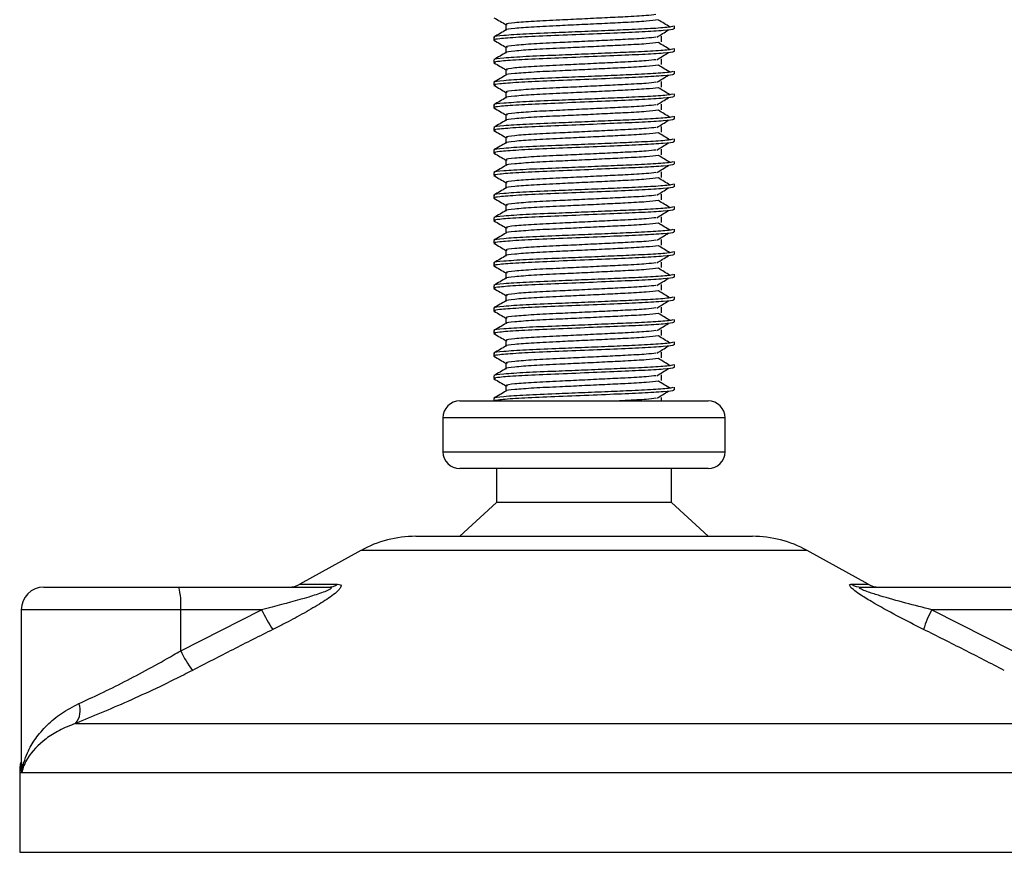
# Model space of a CAD drawing. Header units: millimetres. Extents: x -535 to 1155, y 0 to 326.
# Tile 86 of 116: x 672 to 696, y 112 to 133. Entities that reach past the tile are written whole.
import ezdxf

# ---------------------------------------------------------------- set-up
doc = ezdxf.new("R2010")
doc.units = ezdxf.units.MM

msp = doc.modelspace()

# ---------------------------------------------------------------- linework, layer by layer
at = {"color": 7, "linetype": 'Continuous', "lineweight": 25}
for p, q in [((684.1555, 132.4371), (684.1555, 132.3037)), ((688.2186, 132.3345), (688.2186, 132.4025)), ((683.8606, 132.1301), (683.8606, 132.062)), ((687.905, 132.0164), (687.905, 132.1525)), ((684.1555, 131.8923), (684.1555, 131.759)), ((688.2186, 131.7897), (688.2186, 131.8577)), ((683.8606, 131.5853), (683.8606, 131.5173)), ((687.905, 131.4716), (687.905, 131.6078)), ((684.1555, 131.3476), (684.1555, 131.2142)), ((688.2186, 131.245), (688.2186, 131.313)), ((683.8606, 131.0406), (683.8606, 130.9725)), ((687.905, 130.9269), (687.905, 131.0631)), ((684.1555, 130.8028), (684.1555, 130.6695)), ((688.2186, 130.7002), (688.2186, 130.7682)), ((683.8606, 130.4958), (683.8606, 130.4278)), ((687.905, 130.3821), (687.905, 130.5183)), ((684.1555, 130.2581), (684.1555, 130.1247)), ((688.2186, 130.1555), (688.2186, 130.2235)), ((687.905, 129.8374), (687.905, 129.9736)), ((683.8606, 129.9511), (683.8606, 129.883)), ((684.1555, 129.7133), (684.1555, 129.58)), ((688.2186, 129.6107), (688.2186, 129.6787)), ((683.8606, 129.4063), (683.8606, 129.3383)), ((687.905, 129.2926), (687.905, 129.4288)), ((684.1555, 129.1686), (684.1555, 129.0352)), ((688.2186, 129.066), (688.2186, 129.134)), ((683.8606, 128.8616), (683.8606, 128.7935)), ((687.905, 128.7479), (687.905, 128.8841)), ((684.1555, 128.6238), (684.1555, 128.4905)), ((688.2186, 128.5212), (688.2186, 128.5893)), ((683.8606, 128.3168), (683.8606, 128.2488)), ((687.905, 128.2031), (687.905, 128.3393)), ((684.1555, 128.0791), (684.1555, 127.9457)), ((688.2186, 127.9765), (688.2186, 128.0445)), ((683.8606, 127.7721), (683.8606, 127.7041)), ((687.905, 127.6584), (687.905, 127.7946)), ((684.1555, 127.5343), (684.1555, 127.401)), ((688.2186, 127.4317), (688.2186, 127.4998)), ((683.8606, 127.2273), (683.8606, 127.1593)), ((687.905, 127.1136), (687.905, 127.2498)), ((684.1555, 126.9896), (684.1555, 126.8562)), ((688.2186, 126.887), (688.2186, 126.955)), ((683.8606, 126.6826), (683.8606, 126.6146)), ((687.905, 126.5689), (687.905, 126.7051)), ((684.1555, 126.4448), (684.1555, 126.3115)), ((688.2186, 126.3423), (688.2186, 126.4103)), ((683.8606, 126.1378), (683.8606, 126.0698)), ((687.905, 126.0242), (687.905, 126.1603)), ((684.1555, 125.9001), (684.1555, 125.7667)), ((688.2186, 125.7975), (688.2186, 125.8655)), ((683.8606, 125.5931), (683.8606, 125.5251)), ((687.905, 125.4794), (687.905, 125.6156)), ((684.1555, 125.3554), (684.1555, 125.222)), ((688.2186, 125.2528), (688.2186, 125.3208)), ((683.8606, 125.0484), (683.8606, 124.9803)), ((687.905, 124.9347), (687.905, 125.0708)), ((684.1555, 124.8106), (684.1555, 124.6772)), ((688.2186, 124.708), (688.2186, 124.776)), ((687.905, 124.3899), (687.905, 124.5261)), ((683.8606, 124.5036), (683.8606, 124.4356)), ((684.1555, 124.2659), (684.1555, 124.1325)), ((688.2186, 124.1633), (688.2186, 124.2313)), ((683.8606, 123.9589), (683.8606, 123.8908)), ((687.905, 123.8452), (687.905, 123.9814)), ((684.1555, 123.7211), (684.1555, 123.5878)), ((688.2186, 123.6185), (688.2186, 123.6865)), ((683.0435, 123.3534), (689.0357, 123.3534)), ((683.8606, 123.4141), (683.8606, 123.3534)), ((687.905, 123.3534), (687.905, 123.4366)), ((682.635, 122.9449), (682.635, 122.1277)), ((689.4443, 122.9449), (682.635, 122.9449)), ((689.4443, 122.1277), (689.4443, 122.9449)), ((682.635, 122.1277), (686.3348, 122.1277)), ((686.3348, 122.1277), (689.4443, 122.1277)), ((686.2994, 121.7192), (683.0435, 121.7192)), ((683.9287, 121.7192), (683.9287, 120.9021)), ((689.0357, 121.7192), (686.2994, 121.7192)), ((688.1505, 120.9021), (688.1505, 121.7192)), ((683.9287, 120.9021), (683.0435, 120.0849)), ((686.2227, 120.9021), (683.9287, 120.9021)), ((688.1505, 120.9021), (686.2227, 120.9021)), ((689.0357, 120.0849), (688.1505, 120.9021)), ((681.977, 120.0849), (690.1023, 120.0849)), ((680.6573, 119.7439), (679.1832, 118.9275)), ((691.4219, 119.7439), (680.6573, 119.7439)), ((692.896, 118.9275), (691.4219, 119.7439)), ((673.0037, 118.8593), (676.2596, 118.8593)), ((676.2596, 118.8593), (679.8644, 118.8593)), ((679.1832, 118.9275), (680.0933, 118.9275)), ((692.4862, 118.9275), (692.896, 118.9275)), ((692.7344, 118.8593), (696.3393, 118.8593)), ((672.4589, 118.3145), (672.4589, 114.5822)), ((676.3068, 118.3145), (672.4589, 118.3145)), ((676.3068, 117.3248), (678.2599, 118.3145)), ((676.3068, 117.3248), (676.3068, 118.3145)), ((678.2599, 118.3145), (676.3068, 118.3145)), ((694.4333, 118.3145), (696.3865, 117.3248)), ((696.3865, 118.3145), (694.4333, 118.3145)), ((673.7704, 115.5711), (698.8219, 115.5711)), ((672.421, 114.3797), (672.421, 112.4585)), ((672.4723, 114.3797), (672.421, 114.3797)), ((699.6583, 114.3797), (672.4723, 114.3797)), ((672.421, 112.4585), (699.6583, 112.4585))]:
    msp.add_line(p, q, dxfattribs=at)
for centre, radius, start, end in [((683.0435, 122.9449), 0.4086, 90, 180), ((689.0357, 122.9449), 0.4086, 0, 90), ((683.0435, 122.1277), 0.4086, 180, 270), ((689.0357, 122.1277), 0.4086, 270, 0), ((681.977, 117.3612), 2.7237, 90, 118.97971), ((690.1023, 117.3612), 2.7237, 61.02029, 90), ((673.0037, 118.3145), 0.5447, 90, 180), ((674.7007, 118.4497), 1.6117, 355.18945, 14.72175), ((678.9193, 119.404), 0.5447, 270, 298.97971), ((679.8625, 119.2839), 0.4246, 270.25772, 302.92857), ((692.7352, 119.3478), 0.4885, 239.35943, 269.90333), ((693.16, 119.404), 0.5447, 241.02029, 270), ((681.0057, 119.5649), 3.0171, 204.48322, 214.91599), ((696.5915, 117.1388), 2.4577, 151.4197, 163.47164), ((678.9137, 118.5473), 2.8793, 205.12367, 216.1625), ((673.4001, 115.8782), 0.4812, 320.3326, 20.61478), ((673.7828, 114.3797), 1.3619, 169.40991, 180)]:
    msp.add_arc(centre, radius, start, end, dxfattribs=at)
for points, knots in [([(683.8658, 132.6014), (683.9151, 132.5728), (684.0117, 132.517), (684.1082, 132.4611), (684.1555, 132.4337)], [0, 0, 0, 0, 0.5102373, 1, 1, 1, 1]), ([(687.7759, 132.6771), (687.7065, 132.6684), (687.5492, 132.6486), (687.0871, 132.6234), (686.5437, 132.5966), (685.9919, 132.5698), (685.3912, 132.5414), (684.7908, 132.5137), (684.3437, 132.4771), (684.135, 132.4529), (684.1734, 132.4393), (684.181, 132.4366)], [0, 0, 0, 0, 0.1028652, 0.233268, 0.3371731, 0.4438505, 0.5487917, 0.6853047, 0.8274414, 0.9661113, 1, 1, 1, 1]), ([(688.1926, 132.4025), (688.1867, 132.3947), (688.1729, 132.3766), (687.8102, 132.3445), (687.2565, 132.317), (686.6212, 132.2902), (685.9848, 132.2633), (685.2896, 132.235), (684.5955, 132.2073), (684.0782, 132.1707), (683.8368, 132.1464), (683.8816, 132.1328), (683.8905, 132.1301)], [0, 0, 0, 0, 0.08848308, 0.20787331, 0.32292323, 0.41459405, 0.50870798, 0.60129187, 0.72173315, 0.84713038, 0.96947255, 1, 1, 1, 1]), ([(687.8263, 132.5463), (687.7436, 132.5358), (687.5743, 132.5141), (687.0881, 132.4872), (686.5434, 132.4604), (685.9919, 132.4336), (685.3914, 132.4053), (684.7894, 132.3775), (684.3491, 132.3409), (684.1401, 132.3187), (684.1669, 132.3071), (684.1685, 132.3064)], [0, 0, 0, 0, 0.1249493, 0.2558292, 0.3601144, 0.4671821, 0.5725071, 0.7095196, 0.8521762, 0.9913534, 1, 1, 1, 1]), ([(688.1129, 132.3757), (688.0665, 132.4041), (687.9739, 132.461), (687.881, 132.5178), (687.8346, 132.5462)], [0, 0, 0, 0, 0.50001, 1, 1, 1, 1]), ([(684.1603, 132.3065), (684.1111, 132.278), (684.0125, 132.221), (683.914, 132.164), (683.8648, 132.1355)], [0, 0, 0, 0, 0.4999318, 1, 1, 1, 1]), ([(688.1865, 132.3345), (688.1951, 132.331), (688.2293, 132.3174), (687.9838, 132.2902), (687.4793, 132.2577), (686.7629, 132.2284), (685.9422, 132.1931), (685.1184, 132.161), (684.4135, 132.1289), (684.007, 132.0954), (683.8398, 132.073), (683.8829, 132.0605), (683.8984, 132.056)], [0, 0, 0, 0, 0.03926664, 0.15622844, 0.27180144, 0.38453008, 0.50182349, 0.62160097, 0.74094547, 0.86376393, 0.95109714, 1, 1, 1, 1]), ([(687.7759, 132.1324), (687.7065, 132.1236), (687.5492, 132.1038), (687.0871, 132.0787), (686.5437, 132.0519), (685.9919, 132.025), (685.3912, 131.9967), (684.7908, 131.9689), (684.3437, 131.9324), (684.135, 131.9082), (684.1734, 131.8946), (684.181, 131.8919)], [0, 0, 0, 0, 0.1028652, 0.233268, 0.3371731, 0.4438505, 0.5487917, 0.6853047, 0.8274414, 0.9661113, 1, 1, 1, 1]), ([(687.7969, 132.1323), (687.8433, 132.1607), (687.9359, 132.2176), (688.0288, 132.2744), (688.0752, 132.3029)], [0, 0, 0, 0, 0.4999887, 1, 1, 1, 1]), ([(683.8658, 132.0566), (683.9151, 132.0281), (684.0117, 131.9722), (684.1082, 131.9163), (684.1555, 131.8889)], [0, 0, 0, 0, 0.5102373, 1, 1, 1, 1]), ([(687.8263, 132.0016), (687.7436, 131.991), (687.5743, 131.9693), (687.0881, 131.9425), (686.5434, 131.9157), (685.9919, 131.8888), (685.3914, 131.8605), (684.7894, 131.8327), (684.3491, 131.7962), (684.1401, 131.7739), (684.1669, 131.7623), (684.1685, 131.7617)], [0, 0, 0, 0, 0.1249493, 0.2558292, 0.3601144, 0.4671821, 0.5725071, 0.7095196, 0.8521762, 0.9913534, 1, 1, 1, 1]), ([(688.1129, 131.8309), (688.0665, 131.8593), (687.9739, 131.9162), (687.881, 131.9731), (687.8346, 132.0015)], [0, 0, 0, 0, 0.50001, 1, 1, 1, 1]), ([(688.1926, 131.8577), (688.1867, 131.85), (688.1729, 131.8318), (687.8102, 131.7997), (687.2565, 131.7723), (686.6212, 131.7455), (685.9848, 131.7186), (685.2896, 131.6903), (684.5955, 131.6625), (684.0782, 131.6259), (683.8368, 131.6017), (683.8816, 131.588), (683.8905, 131.5853)], [0, 0, 0, 0, 0.0884831, 0.2078733, 0.3229232, 0.4145941, 0.508708, 0.6012919, 0.7217331, 0.8471304, 0.9694726, 1, 1, 1, 1]), ([(684.1603, 131.7617), (684.1111, 131.7332), (684.0125, 131.6762), (683.914, 131.6192), (683.8648, 131.5907)], [0, 0, 0, 0, 0.4999318, 1, 1, 1, 1]), ([(688.1865, 131.7897), (688.1951, 131.7863), (688.2293, 131.7727), (687.9838, 131.7455), (687.4793, 131.7129), (686.7629, 131.6837), (685.9422, 131.6483), (685.1184, 131.6162), (684.4135, 131.5841), (684.007, 131.5506), (683.8398, 131.5282), (683.8829, 131.5158), (683.8984, 131.5113)], [0, 0, 0, 0, 0.03926664, 0.15622844, 0.27180144, 0.38453008, 0.50182349, 0.62160097, 0.74094547, 0.86376393, 0.95109714, 1, 1, 1, 1]), ([(687.7969, 131.5875), (687.8433, 131.6159), (687.9359, 131.6728), (688.0288, 131.7297), (688.0752, 131.7581)], [0, 0, 0, 0, 0.4999887, 1, 1, 1, 1]), ([(683.8658, 131.5119), (683.9151, 131.4834), (684.0117, 131.4275), (684.1082, 131.3716), (684.1555, 131.3442)], [0, 0, 0, 0, 0.5102373, 1, 1, 1, 1]), ([(687.8263, 131.4569), (687.7436, 131.4463), (687.5743, 131.4246), (687.0881, 131.3977), (686.5434, 131.3709), (685.9919, 131.3441), (685.3914, 131.3158), (684.7894, 131.288), (684.3491, 131.2514), (684.1401, 131.2292), (684.1669, 131.2176), (684.1685, 131.2169)], [0, 0, 0, 0, 0.1249493, 0.2558292, 0.3601144, 0.4671821, 0.5725071, 0.7095196, 0.8521762, 0.9913534, 1, 1, 1, 1]), ([(687.7759, 131.5876), (687.7065, 131.5789), (687.5492, 131.5591), (687.0871, 131.5339), (686.5437, 131.5071), (685.9919, 131.4803), (685.3912, 131.452), (684.7908, 131.4242), (684.3437, 131.3876), (684.135, 131.3634), (684.1734, 131.3498), (684.181, 131.3471)], [0, 0, 0, 0, 0.1028652, 0.233268, 0.3371731, 0.4438505, 0.5487917, 0.6853047, 0.8274414, 0.9661113, 1, 1, 1, 1]), ([(688.1129, 131.2862), (688.0665, 131.3146), (687.9739, 131.3715), (687.881, 131.4283), (687.8346, 131.4568)], [0, 0, 0, 0, 0.50001, 1, 1, 1, 1]), ([(688.1926, 131.313), (688.1867, 131.3052), (688.1729, 131.2871), (687.8102, 131.255), (687.2565, 131.2275), (686.6212, 131.2007), (685.9848, 131.1739), (685.2896, 131.1455), (684.5955, 131.1178), (684.0782, 131.0812), (683.8368, 131.0569), (683.8816, 131.0433), (683.8905, 131.0406)], [0, 0, 0, 0, 0.0884831, 0.2078733, 0.3229232, 0.4145941, 0.508708, 0.6012919, 0.7217331, 0.8471304, 0.9694726, 1, 1, 1, 1]), ([(684.1603, 131.217), (684.1111, 131.1885), (684.0125, 131.1315), (683.914, 131.0745), (683.8648, 131.046)], [0, 0, 0, 0, 0.4999318, 1, 1, 1, 1]), ([(688.1865, 131.245), (688.1951, 131.2416), (688.2293, 131.2279), (687.9838, 131.2007), (687.4793, 131.1682), (686.7629, 131.1389), (685.9422, 131.1036), (685.1184, 131.0715), (684.4135, 131.0394), (684.007, 131.0059), (683.8398, 130.9835), (683.8829, 130.971), (683.8984, 130.9666)], [0, 0, 0, 0, 0.0392666, 0.1562284, 0.2718014, 0.3845301, 0.5018235, 0.621601, 0.7409455, 0.8637639, 0.9510971, 1, 1, 1, 1]), ([(687.7969, 131.0428), (687.8433, 131.0712), (687.9359, 131.1281), (688.0288, 131.1849), (688.0752, 131.2134)], [0, 0, 0, 0, 0.4999887, 1, 1, 1, 1]), ([(683.8658, 130.9671), (683.9151, 130.9386), (684.0117, 130.8827), (684.1082, 130.8268), (684.1555, 130.7994)], [0, 0, 0, 0, 0.5102373, 1, 1, 1, 1]), ([(687.7759, 131.0429), (687.7065, 131.0341), (687.5492, 131.0143), (687.0871, 130.9892), (686.5437, 130.9624), (685.9919, 130.9355), (685.3912, 130.9072), (684.7908, 130.8794), (684.3437, 130.8429), (684.135, 130.8187), (684.1734, 130.8051), (684.181, 130.8024)], [0, 0, 0, 0, 0.1028652, 0.233268, 0.3371731, 0.4438505, 0.5487917, 0.6853047, 0.8274414, 0.9661113, 1, 1, 1, 1]), ([(688.1926, 130.7682), (688.1867, 130.7605), (688.1729, 130.7423), (687.8102, 130.7102), (687.2565, 130.6828), (686.6212, 130.656), (685.9848, 130.6291), (685.2896, 130.6008), (684.5955, 130.573), (684.0782, 130.5364), (683.8368, 130.5122), (683.8816, 130.4985), (683.8905, 130.4958)], [0, 0, 0, 0, 0.0884831, 0.2078733, 0.3229232, 0.4145941, 0.508708, 0.6012919, 0.7217331, 0.8471304, 0.9694726, 1, 1, 1, 1]), ([(688.1865, 130.7002), (688.1951, 130.6968), (688.2293, 130.6832), (687.9838, 130.656), (687.4793, 130.6234), (686.7629, 130.5942), (685.9422, 130.5588), (685.1184, 130.5267), (684.4135, 130.4946), (684.007, 130.4611), (683.8398, 130.4387), (683.8829, 130.4263), (683.8984, 130.4218)], [0, 0, 0, 0, 0.0392666, 0.1562284, 0.2718014, 0.3845301, 0.5018235, 0.621601, 0.7409455, 0.8637639, 0.9510971, 1, 1, 1, 1]), ([(687.8263, 130.9121), (687.7436, 130.9015), (687.5743, 130.8798), (687.0881, 130.853), (686.5434, 130.8262), (685.9919, 130.7993), (685.3914, 130.771), (684.7894, 130.7433), (684.3491, 130.7067), (684.1401, 130.6844), (684.1669, 130.6729), (684.1685, 130.6722)], [0, 0, 0, 0, 0.1249493, 0.2558292, 0.3601144, 0.4671821, 0.5725071, 0.7095196, 0.8521762, 0.9913534, 1, 1, 1, 1]), ([(688.1129, 130.7414), (688.0665, 130.7699), (687.9739, 130.8267), (687.881, 130.8836), (687.8346, 130.912)], [0, 0, 0, 0, 0.50001, 1, 1, 1, 1]), ([(684.1603, 130.6723), (684.1111, 130.6437), (684.0125, 130.5867), (683.914, 130.5297), (683.8648, 130.5012)], [0, 0, 0, 0, 0.4999318, 1, 1, 1, 1]), ([(687.7759, 130.4981), (687.7065, 130.4894), (687.5492, 130.4696), (687.0871, 130.4444), (686.5437, 130.4176), (685.9919, 130.3908), (685.3912, 130.3625), (684.7908, 130.3347), (684.3437, 130.2981), (684.135, 130.2739), (684.1734, 130.2603), (684.181, 130.2577)], [0, 0, 0, 0, 0.1028652, 0.233268, 0.3371731, 0.4438505, 0.5487917, 0.6853047, 0.8274414, 0.9661113, 1, 1, 1, 1]), ([(687.7969, 130.498), (687.8433, 130.5265), (687.9359, 130.5833), (688.0288, 130.6402), (688.0752, 130.6686)], [0, 0, 0, 0, 0.49998865, 1, 1, 1, 1]), ([(688.1926, 130.2235), (688.1867, 130.2158), (688.1729, 130.1976), (687.8102, 130.1655), (687.2565, 130.138), (686.6212, 130.1112), (685.9848, 130.0844), (685.2896, 130.056), (684.5955, 130.0283), (684.0782, 129.9917), (683.8368, 129.9674), (683.8816, 129.9538), (683.8905, 129.9511)], [0, 0, 0, 0, 0.0884831, 0.2078733, 0.3229232, 0.4145941, 0.508708, 0.6012919, 0.7217331, 0.8471304, 0.9694726, 1, 1, 1, 1]), ([(683.8658, 130.4224), (683.9151, 130.3939), (684.0117, 130.338), (684.1082, 130.2821), (684.1555, 130.2547)], [0, 0, 0, 0, 0.5102373, 1, 1, 1, 1]), ([(687.8263, 130.3674), (687.7436, 130.3568), (687.5743, 130.3351), (687.0881, 130.3082), (686.5434, 130.2815), (685.9919, 130.2546), (685.3914, 130.2263), (684.7894, 130.1985), (684.3491, 130.1619), (684.1401, 130.1397), (684.1669, 130.1281), (684.1685, 130.1274)], [0, 0, 0, 0, 0.1249493, 0.2558292, 0.3601144, 0.4671821, 0.5725071, 0.7095196, 0.8521762, 0.9913534, 1, 1, 1, 1]), ([(688.1129, 130.1967), (688.0665, 130.2251), (687.9739, 130.282), (687.881, 130.3388), (687.8346, 130.3673)], [0, 0, 0, 0, 0.50001, 1, 1, 1, 1]), ([(684.1603, 130.1275), (684.1111, 130.099), (684.0125, 130.042), (683.914, 129.985), (683.8648, 129.9565)], [0, 0, 0, 0, 0.4999318, 1, 1, 1, 1]), ([(688.1865, 130.1555), (688.1951, 130.1521), (688.2293, 130.1385), (687.9838, 130.1112), (687.4793, 130.0787), (686.7629, 130.0494), (685.9422, 130.0141), (685.1184, 129.982), (684.4135, 129.9499), (684.007, 129.9164), (683.8398, 129.894), (683.8829, 129.8815), (683.8984, 129.8771)], [0, 0, 0, 0, 0.0392666, 0.1562284, 0.2718014, 0.3845301, 0.5018235, 0.621601, 0.7409455, 0.8637639, 0.9510971, 1, 1, 1, 1]), ([(687.7969, 129.9533), (687.8433, 129.9817), (687.9359, 130.0386), (688.0288, 130.0955), (688.0752, 130.1239)], [0, 0, 0, 0, 0.4999887, 1, 1, 1, 1]), ([(683.8658, 129.8776), (683.9151, 129.8491), (684.0117, 129.7932), (684.1082, 129.7373), (684.1555, 129.7099)], [0, 0, 0, 0, 0.5102373, 1, 1, 1, 1]), ([(687.8263, 129.8226), (687.7436, 129.812), (687.5743, 129.7903), (687.0881, 129.7635), (686.5434, 129.7367), (685.9919, 129.7098), (685.3914, 129.6815), (684.7894, 129.6538), (684.3491, 129.6172), (684.1401, 129.5949), (684.1669, 129.5834), (684.1685, 129.5827)], [0, 0, 0, 0, 0.1249493, 0.2558292, 0.3601144, 0.4671821, 0.5725071, 0.7095196, 0.8521762, 0.9913534, 1, 1, 1, 1]), ([(687.7759, 129.9534), (687.7065, 129.9447), (687.5492, 129.9248), (687.0871, 129.8997), (686.5437, 129.8729), (685.9919, 129.846), (685.3912, 129.8177), (684.7908, 129.7899), (684.3437, 129.7534), (684.135, 129.7292), (684.1734, 129.7156), (684.181, 129.7129)], [0, 0, 0, 0, 0.1028652, 0.233268, 0.3371731, 0.4438505, 0.5487917, 0.6853047, 0.8274414, 0.9661113, 1, 1, 1, 1]), ([(688.1129, 129.6519), (688.0665, 129.6804), (687.9739, 129.7372), (687.881, 129.7941), (687.8346, 129.8225)], [0, 0, 0, 0, 0.50001, 1, 1, 1, 1]), ([(688.1926, 129.6787), (688.1867, 129.671), (688.1729, 129.6528), (687.8102, 129.6207), (687.2565, 129.5933), (686.6212, 129.5665), (685.9848, 129.5396), (685.2896, 129.5113), (684.5955, 129.4835), (684.0782, 129.4469), (683.8368, 129.4227), (683.8816, 129.409), (683.8905, 129.4063)], [0, 0, 0, 0, 0.0884831, 0.2078733, 0.3229232, 0.4145941, 0.508708, 0.6012919, 0.7217331, 0.8471304, 0.9694726, 1, 1, 1, 1]), ([(684.1603, 129.5828), (684.1111, 129.5543), (684.0125, 129.4972), (683.914, 129.4402), (683.8648, 129.4117)], [0, 0, 0, 0, 0.4999318, 1, 1, 1, 1]), ([(688.1865, 129.6107), (688.1951, 129.6073), (688.2293, 129.5937), (687.9838, 129.5665), (687.4793, 129.5339), (686.7629, 129.5047), (685.9422, 129.4694), (685.1184, 129.4372), (684.4135, 129.4051), (684.007, 129.3716), (683.8398, 129.3492), (683.8829, 129.3368), (683.8984, 129.3323)], [0, 0, 0, 0, 0.0392666, 0.1562284, 0.2718014, 0.3845301, 0.5018235, 0.621601, 0.7409455, 0.8637639, 0.9510971, 1, 1, 1, 1]), ([(687.7969, 129.4085), (687.8433, 129.437), (687.9359, 129.4938), (688.0288, 129.5507), (688.0752, 129.5791)], [0, 0, 0, 0, 0.4999887, 1, 1, 1, 1]), ([(683.8658, 129.3329), (683.9151, 129.3044), (684.0117, 129.2485), (684.1082, 129.1926), (684.1555, 129.1652)], [0, 0, 0, 0, 0.5102373, 1, 1, 1, 1]), ([(687.8263, 129.2779), (687.7436, 129.2673), (687.5743, 129.2456), (687.0881, 129.2187), (686.5434, 129.192), (685.9919, 129.1651), (685.3914, 129.1368), (684.7894, 129.109), (684.3491, 129.0724), (684.1401, 129.0502), (684.1669, 129.0386), (684.1685, 129.0379)], [0, 0, 0, 0, 0.1249493, 0.2558292, 0.3601144, 0.4671821, 0.5725071, 0.7095196, 0.8521762, 0.9913534, 1, 1, 1, 1]), ([(687.7759, 129.4086), (687.7065, 129.3999), (687.5492, 129.3801), (687.0871, 129.3549), (686.5437, 129.3281), (685.9919, 129.3013), (685.3912, 129.273), (684.7908, 129.2452), (684.3437, 129.2086), (684.135, 129.1844), (684.1734, 129.1708), (684.181, 129.1682)], [0, 0, 0, 0, 0.1028652, 0.233268, 0.3371731, 0.4438505, 0.5487917, 0.6853047, 0.8274414, 0.9661113, 1, 1, 1, 1]), ([(688.1129, 129.1072), (688.0665, 129.1356), (687.9739, 129.1925), (687.881, 129.2493), (687.8346, 129.2778)], [0, 0, 0, 0, 0.50001, 1, 1, 1, 1]), ([(688.1926, 129.134), (688.1867, 129.1263), (688.1729, 129.1081), (687.8102, 129.076), (687.2565, 129.0485), (686.6212, 129.0217), (685.9848, 128.9949), (685.2896, 128.9665), (684.5955, 128.9388), (684.0782, 128.9022), (683.8368, 128.8779), (683.8816, 128.8643), (683.8905, 128.8616)], [0, 0, 0, 0, 0.0884831, 0.2078733, 0.3229232, 0.4145941, 0.508708, 0.6012919, 0.7217331, 0.8471304, 0.9694726, 1, 1, 1, 1]), ([(684.1603, 129.038), (684.1111, 129.0095), (684.0125, 128.9525), (683.914, 128.8955), (683.8648, 128.867)], [0, 0, 0, 0, 0.4999318, 1, 1, 1, 1]), ([(688.1865, 129.066), (688.1951, 129.0626), (688.2293, 129.049), (687.9838, 129.0217), (687.4793, 128.9892), (686.7629, 128.96), (685.9422, 128.9246), (685.1184, 128.8925), (684.4135, 128.8604), (684.007, 128.8269), (683.8398, 128.8045), (683.8829, 128.792), (683.8984, 128.7876)], [0, 0, 0, 0, 0.0392666, 0.1562284, 0.2718014, 0.3845301, 0.5018235, 0.621601, 0.7409455, 0.8637639, 0.9510971, 1, 1, 1, 1]), ([(687.7969, 128.8638), (687.8433, 128.8922), (687.9359, 128.9491), (688.0288, 129.006), (688.0752, 129.0344)], [0, 0, 0, 0, 0.4999887, 1, 1, 1, 1]), ([(683.8658, 128.7881), (683.9151, 128.7596), (684.0117, 128.7037), (684.1082, 128.6478), (684.1555, 128.6205)], [0, 0, 0, 0, 0.5102373, 1, 1, 1, 1]), ([(687.7759, 128.8639), (687.7065, 128.8552), (687.5492, 128.8354), (687.0871, 128.8102), (686.5437, 128.7834), (685.9919, 128.7565), (685.3912, 128.7282), (684.7908, 128.7004), (684.3437, 128.6639), (684.135, 128.6397), (684.1734, 128.6261), (684.181, 128.6234)], [0, 0, 0, 0, 0.1028652, 0.233268, 0.3371731, 0.4438505, 0.5487917, 0.6853047, 0.8274414, 0.9661113, 1, 1, 1, 1]), ([(688.1926, 128.5893), (688.1867, 128.5815), (688.1729, 128.5633), (687.8102, 128.5312), (687.2565, 128.5038), (686.6212, 128.477), (685.9848, 128.4501), (685.2896, 128.4218), (684.5955, 128.394), (684.0782, 128.3575), (683.8368, 128.3332), (683.8816, 128.3196), (683.8905, 128.3168)], [0, 0, 0, 0, 0.0884831, 0.2078733, 0.3229232, 0.4145941, 0.508708, 0.6012919, 0.7217331, 0.8471304, 0.9694726, 1, 1, 1, 1]), ([(687.8263, 128.7331), (687.7436, 128.7225), (687.5743, 128.7009), (687.0881, 128.674), (686.5434, 128.6472), (685.9919, 128.6204), (685.3914, 128.592), (684.7894, 128.5643), (684.3491, 128.5277), (684.1401, 128.5055), (684.1669, 128.4939), (684.1685, 128.4932)], [0, 0, 0, 0, 0.1249493, 0.2558292, 0.3601144, 0.4671821, 0.5725071, 0.7095196, 0.8521762, 0.9913534, 1, 1, 1, 1]), ([(688.1129, 128.5624), (688.0665, 128.5909), (687.9739, 128.6477), (687.881, 128.7046), (687.8346, 128.733)], [0, 0, 0, 0, 0.50001, 1, 1, 1, 1]), ([(684.1603, 128.4933), (684.1111, 128.4648), (684.0125, 128.4077), (683.914, 128.3507), (683.8648, 128.3222)], [0, 0, 0, 0, 0.4999318, 1, 1, 1, 1]), ([(688.1865, 128.5212), (688.1951, 128.5178), (688.2293, 128.5042), (687.9838, 128.477), (687.4793, 128.4444), (686.7629, 128.4152), (685.9422, 128.3799), (685.1184, 128.3477), (684.4135, 128.3156), (684.007, 128.2821), (683.8398, 128.2597), (683.8829, 128.2473), (683.8984, 128.2428)], [0, 0, 0, 0, 0.0392666, 0.1562284, 0.2718014, 0.3845301, 0.5018235, 0.621601, 0.7409455, 0.8637639, 0.9510971, 1, 1, 1, 1]), ([(687.7759, 128.3191), (687.7065, 128.3104), (687.5492, 128.2906), (687.0871, 128.2654), (686.5437, 128.2387), (685.9919, 128.2118), (685.3912, 128.1835), (684.7908, 128.1557), (684.3437, 128.1191), (684.135, 128.0949), (684.1734, 128.0813), (684.181, 128.0787)], [0, 0, 0, 0, 0.10286515, 0.233268, 0.33717311, 0.44385053, 0.54879169, 0.68530472, 0.82744139, 0.9661113, 1, 1, 1, 1]), ([(687.7969, 128.319), (687.8433, 128.3475), (687.9359, 128.4043), (688.0288, 128.4612), (688.0752, 128.4896)], [0, 0, 0, 0, 0.4999887, 1, 1, 1, 1]), ([(683.8658, 128.2434), (683.9151, 128.2149), (684.0117, 128.159), (684.1082, 128.1031), (684.1555, 128.0757)], [0, 0, 0, 0, 0.5102373, 1, 1, 1, 1]), ([(687.8263, 128.1884), (687.7436, 128.1778), (687.5743, 128.1561), (687.0881, 128.1292), (686.5434, 128.1025), (685.9919, 128.0756), (685.3914, 128.0473), (684.7894, 128.0195), (684.3491, 127.9829), (684.1401, 127.9607), (684.1669, 127.9491), (684.1685, 127.9484)], [0, 0, 0, 0, 0.1249493, 0.2558292, 0.3601144, 0.4671821, 0.5725071, 0.7095196, 0.8521762, 0.9913534, 1, 1, 1, 1]), ([(688.1129, 128.0177), (688.0665, 128.0461), (687.9739, 128.103), (687.881, 128.1598), (687.8346, 128.1883)], [0, 0, 0, 0, 0.50001, 1, 1, 1, 1]), ([(688.1926, 128.0445), (688.1867, 128.0368), (688.1729, 128.0186), (687.8102, 127.9865), (687.2565, 127.959), (686.6212, 127.9322), (685.9848, 127.9054), (685.2896, 127.8771), (684.5955, 127.8493), (684.0782, 127.8127), (683.8368, 127.7885), (683.8816, 127.7748), (683.8905, 127.7721)], [0, 0, 0, 0, 0.0884831, 0.2078733, 0.3229232, 0.4145941, 0.508708, 0.6012919, 0.7217331, 0.8471304, 0.9694726, 1, 1, 1, 1]), ([(684.1603, 127.9485), (684.1111, 127.92), (684.0125, 127.863), (683.914, 127.806), (683.8648, 127.7775)], [0, 0, 0, 0, 0.4999318, 1, 1, 1, 1]), ([(688.1865, 127.9765), (688.1951, 127.9731), (688.2293, 127.9595), (687.9838, 127.9322), (687.4793, 127.8997), (686.7629, 127.8705), (685.9422, 127.8351), (685.1184, 127.803), (684.4135, 127.7709), (684.007, 127.7374), (683.8398, 127.715), (683.8829, 127.7025), (683.8984, 127.6981)], [0, 0, 0, 0, 0.0392666, 0.1562284, 0.2718014, 0.3845301, 0.5018235, 0.621601, 0.7409455, 0.8637639, 0.9510971, 1, 1, 1, 1]), ([(687.7969, 127.7743), (687.8433, 127.8027), (687.9359, 127.8596), (688.0288, 127.9165), (688.0752, 127.9449)], [0, 0, 0, 0, 0.4999887, 1, 1, 1, 1]), ([(683.8658, 127.6986), (683.9151, 127.6701), (684.0117, 127.6142), (684.1082, 127.5583), (684.1555, 127.531)], [0, 0, 0, 0, 0.5102373, 1, 1, 1, 1]), ([(687.8263, 127.6436), (687.7436, 127.633), (687.5743, 127.6114), (687.0881, 127.5845), (686.5434, 127.5577), (685.9919, 127.5309), (685.3914, 127.5025), (684.7894, 127.4748), (684.3491, 127.4382), (684.1401, 127.416), (684.1669, 127.4044), (684.1685, 127.4037)], [0, 0, 0, 0, 0.12494928, 0.25582918, 0.3601144, 0.46718207, 0.57250713, 0.70951956, 0.8521762, 0.99135341, 1, 1, 1, 1]), ([(687.7759, 127.7744), (687.7065, 127.7657), (687.5492, 127.7459), (687.0871, 127.7207), (686.5437, 127.6939), (685.9919, 127.667), (685.3912, 127.6387), (684.7908, 127.611), (684.3437, 127.5744), (684.135, 127.5502), (684.1734, 127.5366), (684.181, 127.5339)], [0, 0, 0, 0, 0.1028652, 0.233268, 0.3371731, 0.4438505, 0.5487917, 0.6853047, 0.8274414, 0.9661113, 1, 1, 1, 1]), ([(688.1129, 127.4729), (688.0665, 127.5014), (687.9739, 127.5582), (687.881, 127.6151), (687.8346, 127.6435)], [0, 0, 0, 0, 0.50001, 1, 1, 1, 1]), ([(688.1926, 127.4998), (688.1867, 127.492), (688.1729, 127.4739), (687.8102, 127.4418), (687.2565, 127.4143), (686.6212, 127.3875), (685.9848, 127.3606), (685.2896, 127.3323), (684.5955, 127.3045), (684.0782, 127.268), (683.8368, 127.2437), (683.8816, 127.2301), (683.8905, 127.2273)], [0, 0, 0, 0, 0.0884831, 0.2078733, 0.3229232, 0.4145941, 0.508708, 0.6012919, 0.7217331, 0.8471304, 0.9694726, 1, 1, 1, 1]), ([(684.1603, 127.4038), (684.1111, 127.3753), (684.0125, 127.3182), (683.914, 127.2612), (683.8648, 127.2327)], [0, 0, 0, 0, 0.4999318, 1, 1, 1, 1]), ([(688.1865, 127.4317), (688.1951, 127.4283), (688.2293, 127.4147), (687.9838, 127.3875), (687.4793, 127.355), (686.7629, 127.3257), (685.9422, 127.2904), (685.1184, 127.2582), (684.4135, 127.2262), (684.007, 127.1926), (683.8398, 127.1702), (683.8829, 127.1578), (683.8984, 127.1533)], [0, 0, 0, 0, 0.0392666, 0.1562284, 0.2718014, 0.3845301, 0.5018235, 0.621601, 0.7409455, 0.8637639, 0.9510971, 1, 1, 1, 1]), ([(687.7969, 127.2295), (687.8433, 127.258), (687.9359, 127.3149), (688.0288, 127.3717), (688.0752, 127.4002)], [0, 0, 0, 0, 0.4999887, 1, 1, 1, 1]), ([(683.8658, 127.1539), (683.9151, 127.1254), (684.0117, 127.0695), (684.1082, 127.0136), (684.1555, 126.9862)], [0, 0, 0, 0, 0.51023729, 1, 1, 1, 1]), ([(687.7759, 127.2297), (687.7065, 127.2209), (687.5492, 127.2011), (687.0871, 127.1759), (686.5437, 127.1492), (685.9919, 127.1223), (685.3912, 127.094), (684.7908, 127.0662), (684.3437, 127.0296), (684.135, 127.0054), (684.1734, 126.9918), (684.181, 126.9892)], [0, 0, 0, 0, 0.1028652, 0.233268, 0.3371731, 0.4438505, 0.5487917, 0.6853047, 0.8274414, 0.9661113, 1, 1, 1, 1]), ([(688.1926, 126.955), (688.1867, 126.9473), (688.1729, 126.9291), (687.8102, 126.897), (687.2565, 126.8695), (686.6212, 126.8427), (685.9848, 126.8159), (685.2896, 126.7876), (684.5955, 126.7598), (684.0782, 126.7232), (683.8368, 126.699), (683.8816, 126.6853), (683.8905, 126.6826)], [0, 0, 0, 0, 0.0884831, 0.2078733, 0.3229232, 0.4145941, 0.508708, 0.6012919, 0.7217331, 0.8471304, 0.9694726, 1, 1, 1, 1]), ([(688.1865, 126.887), (688.1951, 126.8836), (688.2293, 126.87), (687.9838, 126.8428), (687.4793, 126.8102), (686.7629, 126.781), (685.9422, 126.7456), (685.1184, 126.7135), (684.4135, 126.6814), (684.007, 126.6479), (683.8398, 126.6255), (683.8829, 126.6131), (683.8984, 126.6086)], [0, 0, 0, 0, 0.0392666, 0.1562284, 0.2718014, 0.3845301, 0.5018235, 0.621601, 0.7409455, 0.8637639, 0.9510971, 1, 1, 1, 1]), ([(687.8263, 127.0989), (687.7436, 127.0883), (687.5743, 127.0666), (687.0881, 127.0397), (686.5434, 127.013), (685.9919, 126.9861), (685.3914, 126.9578), (684.7894, 126.93), (684.3491, 126.8934), (684.1401, 126.8712), (684.1669, 126.8596), (684.1685, 126.859)], [0, 0, 0, 0, 0.1249493, 0.2558292, 0.3601144, 0.4671821, 0.5725071, 0.7095196, 0.8521762, 0.9913534, 1, 1, 1, 1]), ([(688.1129, 126.9282), (688.0665, 126.9566), (687.9739, 127.0135), (687.881, 127.0704), (687.8346, 127.0988)], [0, 0, 0, 0, 0.50001, 1, 1, 1, 1]), ([(684.1603, 126.859), (684.1111, 126.8305), (684.0125, 126.7735), (683.914, 126.7165), (683.8648, 126.688)], [0, 0, 0, 0, 0.4999318, 1, 1, 1, 1]), ([(687.7759, 126.6849), (687.7065, 126.6762), (687.5492, 126.6564), (687.0871, 126.6312), (686.5437, 126.6044), (685.9919, 126.5776), (685.3912, 126.5492), (684.7908, 126.5215), (684.3437, 126.4849), (684.135, 126.4607), (684.1734, 126.4471), (684.181, 126.4444)], [0, 0, 0, 0, 0.1028652, 0.233268, 0.3371731, 0.4438505, 0.5487917, 0.6853047, 0.8274414, 0.9661113, 1, 1, 1, 1]), ([(687.7969, 126.6848), (687.8433, 126.7132), (687.9359, 126.7701), (688.0288, 126.827), (688.0752, 126.8554)], [0, 0, 0, 0, 0.49998865, 1, 1, 1, 1]), ([(688.1926, 126.4103), (688.1867, 126.4025), (688.1729, 126.3844), (687.8102, 126.3523), (687.2565, 126.3248), (686.6212, 126.298), (685.9848, 126.2711), (685.2896, 126.2428), (684.5955, 126.215), (684.0782, 126.1785), (683.8368, 126.1542), (683.8816, 126.1406), (683.8905, 126.1378)], [0, 0, 0, 0, 0.0884831, 0.2078733, 0.3229232, 0.4145941, 0.508708, 0.6012919, 0.7217331, 0.8471304, 0.9694726, 1, 1, 1, 1]), ([(683.8658, 126.6092), (683.9151, 126.5806), (684.0117, 126.5248), (684.1082, 126.4688), (684.1555, 126.4415)], [0, 0, 0, 0, 0.5102373, 1, 1, 1, 1]), ([(687.8263, 126.5541), (687.7436, 126.5435), (687.5743, 126.5219), (687.0881, 126.495), (686.5434, 126.4682), (685.9919, 126.4414), (685.3914, 126.4131), (684.7894, 126.3853), (684.3491, 126.3487), (684.1401, 126.3265), (684.1669, 126.3149), (684.1685, 126.3142)], [0, 0, 0, 0, 0.1249493, 0.2558292, 0.3601144, 0.4671821, 0.5725071, 0.7095196, 0.8521762, 0.9913534, 1, 1, 1, 1]), ([(688.1129, 126.3835), (688.0665, 126.4119), (687.9739, 126.4687), (687.881, 126.5256), (687.8346, 126.554)], [0, 0, 0, 0, 0.50001, 1, 1, 1, 1]), ([(684.1603, 126.3143), (684.1111, 126.2858), (684.0125, 126.2288), (683.914, 126.1717), (683.8648, 126.1432)], [0, 0, 0, 0, 0.4999318, 1, 1, 1, 1]), ([(688.1865, 126.3423), (688.1951, 126.3388), (688.2293, 126.3252), (687.9838, 126.298), (687.4793, 126.2655), (686.7629, 126.2362), (685.9422, 126.2009), (685.1184, 126.1687), (684.4135, 126.1367), (684.007, 126.1031), (683.8398, 126.0808), (683.8829, 126.0683), (683.8984, 126.0638)], [0, 0, 0, 0, 0.0392666, 0.1562284, 0.2718014, 0.3845301, 0.5018235, 0.621601, 0.7409455, 0.8637639, 0.9510971, 1, 1, 1, 1]), ([(687.7969, 126.14), (687.8433, 126.1685), (687.9359, 126.2254), (688.0288, 126.2822), (688.0752, 126.3107)], [0, 0, 0, 0, 0.4999887, 1, 1, 1, 1]), ([(683.8658, 126.0644), (683.9151, 126.0359), (684.0117, 125.98), (684.1082, 125.9241), (684.1555, 125.8967)], [0, 0, 0, 0, 0.5102373, 1, 1, 1, 1]), ([(687.8263, 126.0094), (687.7436, 125.9988), (687.5743, 125.9771), (687.0881, 125.9502), (686.5434, 125.9235), (685.9919, 125.8966), (685.3914, 125.8683), (684.7894, 125.8405), (684.3491, 125.8039), (684.1401, 125.7817), (684.1669, 125.7701), (684.1685, 125.7695)], [0, 0, 0, 0, 0.1249493, 0.2558292, 0.3601144, 0.4671821, 0.5725071, 0.7095196, 0.8521762, 0.9913534, 1, 1, 1, 1]), ([(687.7759, 126.1402), (687.7065, 126.1314), (687.5492, 126.1116), (687.0871, 126.0864), (686.5437, 126.0597), (685.9919, 126.0328), (685.3912, 126.0045), (684.7908, 125.9767), (684.3437, 125.9401), (684.135, 125.9159), (684.1734, 125.9024), (684.181, 125.8997)], [0, 0, 0, 0, 0.1028652, 0.233268, 0.3371731, 0.4438505, 0.5487917, 0.6853047, 0.8274414, 0.9661113, 1, 1, 1, 1]), ([(688.1129, 125.8387), (688.0665, 125.8671), (687.9739, 125.924), (687.881, 125.9809), (687.8346, 126.0093)], [0, 0, 0, 0, 0.50001, 1, 1, 1, 1]), ([(688.1926, 125.8655), (688.1867, 125.8578), (688.1729, 125.8396), (687.8102, 125.8075), (687.2565, 125.7801), (686.6212, 125.7532), (685.9848, 125.7264), (685.2896, 125.6981), (684.5955, 125.6703), (684.0782, 125.6337), (683.8368, 125.6095), (683.8816, 125.5958), (683.8905, 125.5931)], [0, 0, 0, 0, 0.0884831, 0.2078733, 0.3229232, 0.4145941, 0.508708, 0.6012919, 0.7217331, 0.8471304, 0.9694726, 1, 1, 1, 1]), ([(684.1603, 125.7695), (684.1111, 125.741), (684.0125, 125.684), (683.914, 125.627), (683.8648, 125.5985)], [0, 0, 0, 0, 0.4999318, 1, 1, 1, 1]), ([(688.1865, 125.7975), (688.1951, 125.7941), (688.2293, 125.7805), (687.9838, 125.7533), (687.4793, 125.7207), (686.7629, 125.6915), (685.9422, 125.6561), (685.1184, 125.624), (684.4135, 125.5919), (684.007, 125.5584), (683.8398, 125.536), (683.8829, 125.5236), (683.8984, 125.5191)], [0, 0, 0, 0, 0.0392666, 0.1562284, 0.2718014, 0.3845301, 0.5018235, 0.621601, 0.7409455, 0.8637639, 0.9510971, 1, 1, 1, 1]), ([(687.7969, 125.5953), (687.8433, 125.6237), (687.9359, 125.6806), (688.0288, 125.7375), (688.0752, 125.7659)], [0, 0, 0, 0, 0.4999887, 1, 1, 1, 1]), ([(683.8658, 125.5197), (683.9151, 125.4911), (684.0117, 125.4353), (684.1082, 125.3794), (684.1555, 125.352)], [0, 0, 0, 0, 0.5102373, 1, 1, 1, 1]), ([(687.8263, 125.4646), (687.7436, 125.4541), (687.5743, 125.4324), (687.0881, 125.4055), (686.5434, 125.3787), (685.9919, 125.3519), (685.3914, 125.3236), (684.7894, 125.2958), (684.3491, 125.2592), (684.1401, 125.237), (684.1669, 125.2254), (684.1685, 125.2247)], [0, 0, 0, 0, 0.1249493, 0.2558292, 0.3601144, 0.4671821, 0.5725071, 0.7095196, 0.8521762, 0.9913534, 1, 1, 1, 1]), ([(687.7759, 125.5954), (687.7065, 125.5867), (687.5492, 125.5669), (687.0871, 125.5417), (686.5437, 125.5149), (685.9919, 125.4881), (685.3912, 125.4597), (684.7908, 125.432), (684.3437, 125.3954), (684.135, 125.3712), (684.1734, 125.3576), (684.181, 125.3549)], [0, 0, 0, 0, 0.1028652, 0.233268, 0.3371731, 0.4438505, 0.5487917, 0.6853047, 0.8274414, 0.9661113, 1, 1, 1, 1]), ([(688.1129, 125.294), (688.0665, 125.3224), (687.9739, 125.3793), (687.881, 125.4361), (687.8346, 125.4645)], [0, 0, 0, 0, 0.50001, 1, 1, 1, 1]), ([(688.1926, 125.3208), (688.1867, 125.313), (688.1729, 125.2949), (687.8102, 125.2628), (687.2565, 125.2353), (686.6212, 125.2085), (685.9848, 125.1816), (685.2896, 125.1533), (684.5955, 125.1256), (684.0782, 125.089), (683.8368, 125.0647), (683.8816, 125.0511), (683.8905, 125.0484)], [0, 0, 0, 0, 0.0884831, 0.2078733, 0.3229232, 0.4145941, 0.508708, 0.6012919, 0.7217331, 0.8471304, 0.9694726, 1, 1, 1, 1]), ([(684.1603, 125.2248), (684.1111, 125.1963), (684.0125, 125.1393), (683.914, 125.0823), (683.8648, 125.0538)], [0, 0, 0, 0, 0.4999318, 1, 1, 1, 1]), ([(688.1865, 125.2528), (688.1951, 125.2493), (688.2293, 125.2357), (687.9838, 125.2085), (687.4793, 125.176), (686.7629, 125.1467), (685.9422, 125.1114), (685.1184, 125.0793), (684.4135, 125.0472), (684.007, 125.0137), (683.8398, 124.9913), (683.8829, 124.9788), (683.8984, 124.9743)], [0, 0, 0, 0, 0.0392666, 0.1562284, 0.2718014, 0.3845301, 0.5018235, 0.621601, 0.7409455, 0.8637639, 0.9510971, 1, 1, 1, 1]), ([(687.7969, 125.0506), (687.8433, 125.079), (687.9359, 125.1359), (688.0288, 125.1927), (688.0752, 125.2212)], [0, 0, 0, 0, 0.4999887, 1, 1, 1, 1]), ([(687.7759, 125.0507), (687.7065, 125.0419), (687.5492, 125.0221), (687.0871, 124.997), (686.5437, 124.9702), (685.9919, 124.9433), (685.3912, 124.915), (684.7908, 124.8872), (684.3437, 124.8506), (684.135, 124.8265), (684.1734, 124.8129), (684.181, 124.8102)], [0, 0, 0, 0, 0.1028652, 0.233268, 0.3371731, 0.4438505, 0.5487917, 0.6853047, 0.8274414, 0.9661113, 1, 1, 1, 1]), ([(688.1926, 124.776), (688.1867, 124.7683), (688.1729, 124.7501), (687.8102, 124.718), (687.2565, 124.6906), (686.6212, 124.6638), (685.9848, 124.6369), (685.2896, 124.6086), (684.5955, 124.5808), (684.0782, 124.5442), (683.8368, 124.52), (683.8816, 124.5063), (683.8905, 124.5036)], [0, 0, 0, 0, 0.0884831, 0.2078733, 0.3229232, 0.4145941, 0.508708, 0.6012919, 0.7217331, 0.8471304, 0.9694726, 1, 1, 1, 1]), ([(683.8658, 124.9749), (683.9151, 124.9464), (684.0117, 124.8905), (684.1082, 124.8346), (684.1555, 124.8072)], [0, 0, 0, 0, 0.5102373, 1, 1, 1, 1]), ([(687.8263, 124.9199), (687.7436, 124.9093), (687.5743, 124.8876), (687.0881, 124.8608), (686.5434, 124.834), (685.9919, 124.8071), (685.3914, 124.7788), (684.7894, 124.751), (684.3491, 124.7145), (684.1401, 124.6922), (684.1669, 124.6806), (684.1685, 124.68)], [0, 0, 0, 0, 0.1249493, 0.2558292, 0.3601144, 0.4671821, 0.5725071, 0.7095196, 0.8521762, 0.9913534, 1, 1, 1, 1]), ([(688.1129, 124.7492), (688.0665, 124.7776), (687.9739, 124.8345), (687.881, 124.8914), (687.8346, 124.9198)], [0, 0, 0, 0, 0.50001, 1, 1, 1, 1]), ([(684.1603, 124.68), (684.1111, 124.6515), (684.0125, 124.5945), (683.914, 124.5375), (683.8648, 124.509)], [0, 0, 0, 0, 0.49993182, 1, 1, 1, 1]), ([(688.1865, 124.708), (688.1951, 124.7046), (688.2293, 124.691), (687.9838, 124.6638), (687.4793, 124.6312), (686.7629, 124.602), (685.9422, 124.5666), (685.1184, 124.5345), (684.4135, 124.5024), (684.007, 124.4689), (683.8398, 124.4465), (683.8829, 124.4341), (683.8984, 124.4296)], [0, 0, 0, 0, 0.0392666, 0.1562284, 0.2718014, 0.3845301, 0.5018235, 0.621601, 0.7409455, 0.8637639, 0.9510971, 1, 1, 1, 1]), ([(687.7759, 124.5059), (687.7065, 124.4972), (687.5492, 124.4774), (687.0871, 124.4522), (686.5437, 124.4254), (685.9919, 124.3986), (685.3912, 124.3703), (684.7908, 124.3425), (684.3437, 124.3059), (684.135, 124.2817), (684.1734, 124.2681), (684.181, 124.2654)], [0, 0, 0, 0, 0.1028652, 0.233268, 0.3371731, 0.4438505, 0.5487917, 0.6853047, 0.8274414, 0.9661113, 1, 1, 1, 1]), ([(687.7969, 124.5058), (687.8433, 124.5342), (687.9359, 124.5911), (688.0288, 124.648), (688.0752, 124.6764)], [0, 0, 0, 0, 0.4999887, 1, 1, 1, 1]), ([(683.8658, 124.4302), (683.9151, 124.4017), (684.0117, 124.3458), (684.1082, 124.2899), (684.1555, 124.2625)], [0, 0, 0, 0, 0.51023729, 1, 1, 1, 1]), ([(687.8263, 124.3751), (687.7436, 124.3646), (687.5743, 124.3429), (687.0881, 124.316), (686.5434, 124.2892), (685.9919, 124.2624), (685.3914, 124.2341), (684.7894, 124.2063), (684.3491, 124.1697), (684.1401, 124.1475), (684.1669, 124.1359), (684.1685, 124.1352)], [0, 0, 0, 0, 0.1249493, 0.2558292, 0.3601144, 0.4671821, 0.5725071, 0.7095196, 0.8521762, 0.9913534, 1, 1, 1, 1]), ([(688.1129, 124.2045), (688.0665, 124.2329), (687.9739, 124.2898), (687.881, 124.3466), (687.8346, 124.3751)], [0, 0, 0, 0, 0.50001003, 1, 1, 1, 1]), ([(688.1926, 124.2313), (688.1867, 124.2235), (688.1729, 124.2054), (687.8102, 124.1733), (687.2565, 124.1458), (686.6212, 124.119), (685.9848, 124.0921), (685.2896, 124.0638), (684.5955, 124.0361), (684.0782, 123.9995), (683.8368, 123.9752), (683.8816, 123.9616), (683.8905, 123.9589)], [0, 0, 0, 0, 0.0884831, 0.2078733, 0.3229232, 0.4145941, 0.508708, 0.6012919, 0.7217331, 0.8471304, 0.9694726, 1, 1, 1, 1]), ([(684.1603, 124.1353), (684.1111, 124.1068), (684.0125, 124.0498), (683.914, 123.9928), (683.8648, 123.9643)], [0, 0, 0, 0, 0.4999318, 1, 1, 1, 1]), ([(688.1865, 124.1633), (688.1951, 124.1598), (688.2293, 124.1462), (687.9838, 124.119), (687.4793, 124.0865), (686.7629, 124.0572), (685.9422, 124.0219), (685.1184, 123.9898), (684.4135, 123.9577), (684.007, 123.9242), (683.8398, 123.9018), (683.8829, 123.8893), (683.8984, 123.8849)], [0, 0, 0, 0, 0.0392666, 0.1562284, 0.2718014, 0.3845301, 0.5018235, 0.621601, 0.7409455, 0.8637639, 0.9510971, 1, 1, 1, 1]), ([(687.7969, 123.9611), (687.8433, 123.9895), (687.9359, 124.0464), (688.0288, 124.1032), (688.0752, 124.1317)], [0, 0, 0, 0, 0.4999887, 1, 1, 1, 1]), ([(683.8658, 123.8854), (683.9151, 123.8569), (684.0117, 123.801), (684.1082, 123.7451), (684.1555, 123.7177)], [0, 0, 0, 0, 0.5102373, 1, 1, 1, 1]), ([(687.8263, 123.8304), (687.7436, 123.8198), (687.5743, 123.7981), (687.0881, 123.7713), (686.5434, 123.7445), (685.9919, 123.7176), (685.3914, 123.6893), (684.7894, 123.6615), (684.3491, 123.625), (684.1401, 123.6027), (684.1669, 123.5912), (684.1685, 123.5905)], [0, 0, 0, 0, 0.1249493, 0.2558292, 0.3601144, 0.4671821, 0.5725071, 0.7095196, 0.8521762, 0.9913534, 1, 1, 1, 1]), ([(687.7759, 123.9612), (687.7065, 123.9524), (687.5492, 123.9326), (687.0871, 123.9075), (686.5437, 123.8807), (685.9919, 123.8538), (685.3912, 123.8255), (684.7908, 123.7977), (684.3437, 123.7612), (684.135, 123.737), (684.1734, 123.7234), (684.181, 123.7207)], [0, 0, 0, 0, 0.1028652, 0.233268, 0.3371731, 0.4438505, 0.5487917, 0.6853047, 0.8274414, 0.9661113, 1, 1, 1, 1]), ([(688.1129, 123.6597), (688.0665, 123.6882), (687.9739, 123.745), (687.881, 123.8019), (687.8346, 123.8303)], [0, 0, 0, 0, 0.50001, 1, 1, 1, 1]), ([(688.1926, 123.6865), (688.1867, 123.6788), (688.1729, 123.6606), (687.8102, 123.6285), (687.2565, 123.6011), (686.6212, 123.5743), (685.9848, 123.5474), (685.2896, 123.5191), (684.5955, 123.4913), (684.0782, 123.4547), (683.8368, 123.4305), (683.8816, 123.4168), (683.8905, 123.4141)], [0, 0, 0, 0, 0.0884831, 0.2078733, 0.3229232, 0.4145941, 0.508708, 0.6012919, 0.7217331, 0.8471304, 0.9694726, 1, 1, 1, 1]), ([(684.1603, 123.5906), (684.1111, 123.562), (684.0125, 123.505), (683.914, 123.448), (683.8648, 123.4195)], [0, 0, 0, 0, 0.4999318, 1, 1, 1, 1]), ([(688.1865, 123.6185), (688.1951, 123.6151), (688.2293, 123.6015), (687.9838, 123.5743), (687.4793, 123.5417), (686.7628, 123.5125), (685.9426, 123.4771), (685.1167, 123.445), (684.4197, 123.4129), (683.9859, 123.3795), (683.9032, 123.3611), (683.8688, 123.3534)], [0, 0, 0, 0, 0.0412856, 0.1642613, 0.2857767, 0.4043016, 0.5276259, 0.653562, 0.7790429, 0.9081764, 1, 1, 1, 1]), ([(687.7969, 123.4163), (687.8433, 123.4448), (687.9359, 123.5016), (688.0288, 123.5585), (688.0752, 123.5869)], [0, 0, 0, 0, 0.4999887, 1, 1, 1, 1]), ([(687.7759, 123.4164), (687.7058, 123.4077), (687.5467, 123.3878), (687.1976, 123.3685), (686.941, 123.3558), (686.8935, 123.3534)], [0, 0, 0, 0, 0.3912348, 0.8872059, 1, 1, 1, 1]), ([(679.8644, 118.8593), (679.8805, 118.8589), (679.9063, 118.8582), (679.9318, 118.8518), (679.9425, 118.842), (679.9353, 118.8275), (679.9145, 118.8112), (679.8584, 118.7793), (679.6891, 118.711), (679.2338, 118.5664), (678.728, 118.4317), (678.3444, 118.3357), (678.2599, 118.3145)], [0, 0, 0, 0, 0.0326282, 0.0525244, 0.0758401, 0.1000535, 0.1224526, 0.1468975, 0.2362249, 0.4244765, 0.873292, 1, 1, 1, 1]), ([(680.0933, 118.9275), (680.1205, 118.9247), (680.1751, 118.9192), (680.1812, 118.8688), (680.1234, 118.7867), (679.9589, 118.6445), (679.6483, 118.44), (679.2341, 118.2016), (678.8524, 117.9997), (678.6157, 117.8803), (678.5317, 117.838)], [0, 0, 0, 0, 0.0715734, 0.1443473, 0.2083354, 0.3096596, 0.4923301, 0.6911888, 0.8905251, 1, 1, 1, 1]), ([(694.2354, 117.838), (694.02, 117.9464), (693.5904, 118.1627), (693.0635, 118.4525), (692.7129, 118.6686), (692.542, 118.792), (692.457, 118.8719), (692.439, 118.917), (692.4644, 118.9272), (692.4843, 118.9274), (692.4862, 118.9275)], [0, 0, 0, 0, 0.2791688, 0.5566156, 0.6991027, 0.7915598, 0.8614835, 0.9308082, 0.9932657, 1, 1, 1, 1]), ([(694.4333, 118.3145), (694.223, 118.3671), (693.8029, 118.4721), (693.2871, 118.6149), (692.9376, 118.7247), (692.7793, 118.7839), (692.7156, 118.8151), (692.6898, 118.8323), (692.68, 118.8441), (692.6861, 118.8545), (692.7051, 118.8583), (692.7247, 118.8592), (692.7321, 118.8593), (692.7344, 118.8593)], [0, 0, 0, 0, 0.3146462, 0.6284001, 0.7723587, 0.8532335, 0.8896162, 0.9040193, 0.9305029, 0.9491956, 0.9821808, 0.9946359, 1, 1, 1, 1]), ([(678.5317, 117.838), (678.2086, 117.6754), (677.5594, 117.3489), (676.9135, 117.0156), (676.5891, 116.8483)], [0, 0, 0, 0, 0.4978543, 1, 1, 1, 1]), ([(696.1815, 116.8483), (695.8594, 117.0142), (695.2125, 117.3474), (694.562, 117.674), (694.2354, 117.838)], [0, 0, 0, 0, 0.497852, 1, 1, 1, 1]), ([(673.8504, 116.0476), (674.0218, 116.1267), (674.3696, 116.2873), (674.9428, 116.5715), (675.5361, 116.8835), (675.9926, 117.1393), (676.2481, 117.2902), (676.3068, 117.3248)], [0, 0, 0, 0, 0.2283053, 0.4634776, 0.6938128, 0.9297437, 1, 1, 1, 1]), ([(676.5891, 116.8483), (676.5217, 116.8136), (676.233, 116.6653), (675.7087, 116.4092), (675.0338, 116.0997), (674.3709, 115.813), (673.9725, 115.6525), (673.7704, 115.5711)], [0, 0, 0, 0, 0.0699949, 0.2998887, 0.53536, 0.7642956, 1, 1, 1, 1]), ([(672.4723, 114.3797), (672.4724, 114.3811), (672.4937, 114.5429), (672.5741, 114.8235), (672.793, 115.2079), (673.0675, 115.5277), (673.4121, 115.8196), (673.7044, 115.9716), (673.8504, 116.0476)], [0, 0, 0, 0, 0.0022463, 0.2586377, 0.4477168, 0.6367116, 0.818473, 1, 1, 1, 1]), ([(673.7704, 115.5711), (673.6354, 115.5168), (673.3651, 115.4083), (672.9344, 115.1294), (672.6096, 114.7814), (672.496, 114.4963), (672.4725, 114.3807), (672.4723, 114.3797)], [0, 0, 0, 0, 0.18217938, 0.36449996, 0.74190594, 0.99778494, 1, 1, 1, 1]), ([(672.4723, 114.3797), (672.4721, 114.3807), (672.4551, 114.4645), (672.463, 114.5475), (672.4708, 114.6296)], [0, 0, 0, 0, 0.0118458, 1, 1, 1, 1]), ([(672.477, 114.5822), (672.4702, 114.5163), (672.4632, 114.449), (672.4721, 114.3811), (672.4723, 114.3797)], [0, 0, 0, 0, 0.9792912, 1, 1, 1, 1])]:
    msp.add_open_spline(points, degree=3, knots=knots, dxfattribs=at)

doc.saveas('drawing.dxf')
